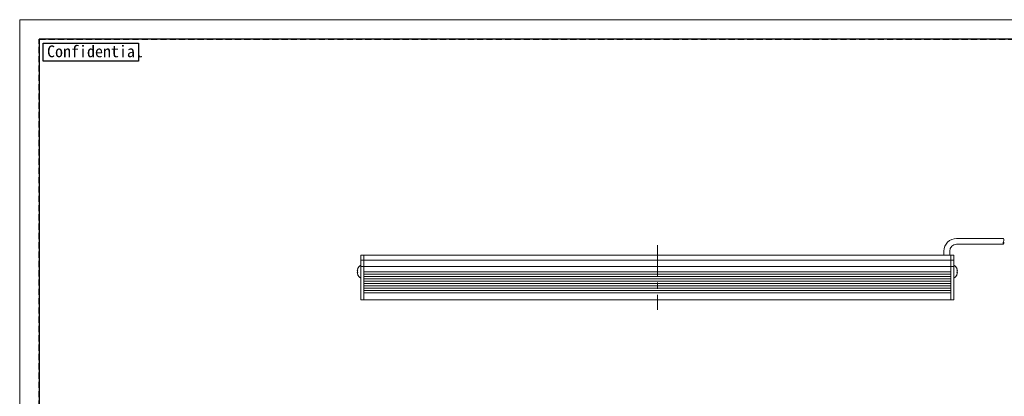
# Model space of a CAD drawing. Header units: millimetres. Extents: x -201 to 202, y 143 to 428.
# Tile 20 of 28: x -201 to 50, y 331 to 428. Entities that reach past the tile are written whole.
import ezdxf

# ---------------------------------------------------------------- set-up
doc = ezdxf.new("R2010")
doc.units = ezdxf.units.MM
doc.header["$LTSCALE"] = 0.25
doc.linetypes.add('CENTER', pattern=[50.8, 31.75, -6.35, 6.35, -6.35])
doc.linetypes.add('HIDDEN', pattern=[9.525, 6.35, -3.175])
for name, color, linetype, lineweight in [('BASE', 7, 'Continuous', 20), ('CABLE', 7, 'Continuous', 20), ('CENTER', 1, 'CENTER', 9), ('MXB8146', 7, 'Continuous', 20), ('SIDE PLATE', 7, 'Continuous', 20)]:
    doc.layers.add(name, color=color, linetype=linetype, lineweight=lineweight)
doc.layers.add('EMPTY LINE', color=252, linetype='Continuous', lineweight=0, plot=False)
doc.layers.add('FORM', color=7, linetype='Continuous')
doc.styles.add('VS Standard', font='msgothic.ttc', dxfattribs={"height": 3})

msp = doc.modelspace()

# ---------------------------------------------------------------- linework, layer by layer
at = {"layer": 'BASE'}
for p, q in [((36.4858, 367.5109), (-113.5142, 367.5109)), ((-113.5142, 367.5109), (-113.5142, 356.0109)), ((36.4858, 367.5109), (36.4858, 356.0109)), ((-113.5142, 366.2109), (36.4858, 366.2109)), ((36.4858, 364.6109), (-113.5142, 364.6109)), ((-113.5142, 363.2109), (36.4858, 363.2109)), ((36.4858, 362.6109), (-113.5142, 362.6109)), ((-113.5142, 362.0109), (36.4858, 362.0109)), ((36.4858, 361.4109), (-113.5142, 361.4109)), ((-113.5142, 360.8109), (36.4858, 360.8109)), ((36.4858, 360.2109), (-113.5142, 360.2109)), ((-113.5142, 359.6109), (36.4858, 359.6109)), ((36.4858, 359.0109), (-113.5142, 359.0109)), ((-113.5142, 358.4109), (36.4858, 358.4109)), ((36.4858, 357.8109), (-113.5142, 357.8109)), ((-113.5142, 356.0109), (36.4858, 356.0109))]:
    msp.add_line(p, q, dxfattribs=at)
at = {"layer": 'CABLE'}
for p, q in [((37.9858, 371.7609), (49.9899, 371.7609)), ((49.9899, 370.2609), (37.9858, 370.2609)), ((34.7358, 367.5109), (34.7358, 368.5109)), ((36.2358, 368.5109), (36.2358, 367.5109))]:
    msp.add_line(p, q, dxfattribs=at)
for centre, radius, start, end in [((37.9858, 368.5109), 3.25, 90, 180), ((37.9858, 368.5109), 1.75, 90, 180), ((50.6229, 370.6294), 0.7325, 149.796415, 210.203585), ((49.3086, 371.3794), 0.7808, 330.752111, 29.247889), ((49.3569, 370.6294), 0.7325, 329.796415, 30.203585)]:
    msp.add_arc(centre, radius, start, end, dxfattribs=at)
at = {"layer": 'CENTER'}
msp.add_line((-38.5142, 370.0109), (-38.5142, 353.5109), dxfattribs=at)
at = {"layer": 'EMPTY LINE'}
for p, q in [((-201.5, 427.75), (-201.5, 142.75)), ((201.5, 427.75), (-201.5, 427.75))]:
    msp.add_line(p, q, dxfattribs=at)
at = {"layer": 'FORM', "linetype": 'HIDDEN'}
msp.add_lwpolyline([(-196.5, 422.75), (196.5, 422.75), (196.5, 147.75), (-196.5, 147.75)], close=True, dxfattribs=at)
at = {"layer": 'FORM'}
msp.add_lwpolyline([(-196.5, 422.75), (-196.5, 147.75), (-78.5, 147.75), (-78.5, 159.75), (16.5, 159.75), (16.5, 177.25), (196.5, 177.25), (196.5, 422.75), (-196.5, 422.75)], close=True, dxfattribs=at)
at = {"layer": 'FORM', "lineweight": 30}
msp.add_lwpolyline([(-195.5, 421.75), (-171.1092, 421.75), (-171.1092, 417.0878), (-195.5, 417.0878)], close=True, dxfattribs=at)
at = {"layer": 'MXB8146'}
for p, q in [((-115.1078, 363.469), (-115.2319, 363.5023)), ((-115.2319, 363.0196), (-115.1078, 363.0528)), ((-115.1078, 363.969), (-115.1195, 363.9722)), ((-115.1195, 362.5497), (-115.1078, 362.5528)), ((-114.2642, 364.8859), (-114.2642, 361.6359)), ((37.2358, 364.8859), (37.2358, 361.6359)), ((38.0795, 363.969), (38.0911, 363.9722)), ((38.0795, 363.469), (38.2036, 363.5023)), ((38.2036, 363.0196), (38.0795, 363.0528)), ((38.0911, 362.5497), (38.0795, 362.5528))]:
    msp.add_line(p, q, dxfattribs=at)
for centre, radius, start, end in [((-113.3917, 363.2631), 1.8557, 157.639247, 172.593484), ((-113.3917, 363.2588), 1.8557, 187.406516, 202.360753), ((-113.4438, 363.2609), 1.8203, 116.784996, 157.000817), ((-113.2538, 363.2609), 1.8657, 173.595632, 186.404368), ((-113.4438, 363.2609), 1.8203, 202.999183, 243.215004), ((36.4155, 363.2609), 1.8203, 22.999183, 63.215004), ((36.4155, 363.2609), 1.8203, 296.784996, 337.000817), ((36.3633, 363.2631), 1.8557, 7.406516, 22.360753), ((36.2254, 363.2609), 1.8657, 353.595632, 6.404368), ((36.3633, 363.2588), 1.8557, 337.639247, 352.593484)]:
    msp.add_arc(centre, radius, start, end, dxfattribs=at)
at = {"layer": 'SIDE PLATE'}
for p, q in [((-113.5142, 367.5109), (-114.2642, 367.5109)), ((-114.2642, 367.5109), (-114.2642, 356.0109)), ((-113.5142, 356.0109), (-113.5142, 367.5109)), ((37.2358, 367.5109), (36.4858, 367.5109)), ((36.4858, 367.5109), (36.4858, 356.0109)), ((37.2358, 356.0109), (37.2358, 367.5109)), ((-114.2642, 366.2109), (-113.5142, 366.2109)), ((36.4858, 366.2109), (37.2358, 366.2109)), ((-113.5142, 364.6109), (-114.2642, 364.6109)), ((37.2358, 364.6109), (36.4858, 364.6109)), ((-114.2642, 356.0109), (-113.5142, 356.0109)), ((36.4858, 356.0109), (37.2358, 356.0109))]:
    msp.add_line(p, q, dxfattribs=at)

# ---------------------------------------------------------------- texts
at = {"layer": 'FORM', "lineweight": 30, "insert": (-194.506, 421.1386), "char_height": 3, "attachment_point": 1, "style": 'VS Standard'}
msp.add_mtext_dynamic_manual_height_columns('Confidential', width=3, gutter_width=15, heights=[0], dxfattribs=at)

doc.saveas('drawing.dxf')
